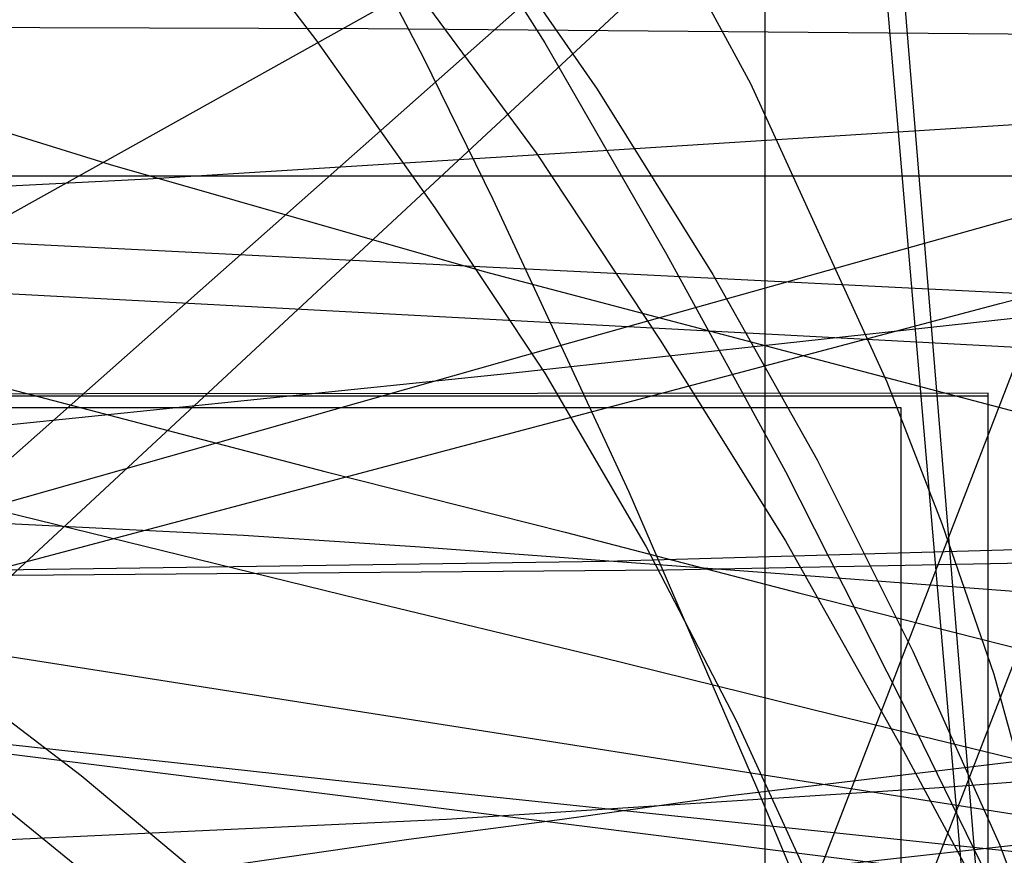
# Model space of a CAD drawing. Header units: millimetres. Extents: x 0 to 1298, y -1 to 755.
# Tile 158 of 179: x 107 to 141, y 17 to 45. Entities that reach past the tile are written whole.
import ezdxf

# ---------------------------------------------------------------- set-up
doc = ezdxf.new("R2010")
doc.units = ezdxf.units.MM
doc.layers.add('1', color=7, linetype='Continuous')

# ---------------------------------------------------------------- blocks, each defined once
blk = doc.blocks.new('PART003')
at = {"layer": '1'}
blk.add_lwpolyline([(0, 0), (300, 0), (300, 40), (0, 40)], close=True, dxfattribs=at)
blk = doc.blocks.new('PART004')
at = {"layer": '1'}
blk.add_lwpolyline([(96.8, 44.4), (109.7, 40.4), (122.6, 36.7), (141.2, 31.8), (150.5, 29.5), (159.9, 27.4), (170.8, 25.2)], dxfattribs=at)
blk = doc.blocks.new('PART005')
at = {"layer": '1'}
blk.add_lwpolyline([(0, 0), (200, 0), (200, 40), (0, 40)], close=True, dxfattribs=at)
blk = doc.blocks.new('PART006')
at = {"layer": '1'}
blk.add_lwpolyline([(0, 40), (0, 0), (300, 0), (300, 40)], close=True, dxfattribs=at)
blk = doc.blocks.new('PART010')
at = {"layer": '1'}
blk.add_lwpolyline([(98.3, 28.4), (114.3, 27.6), (120.4, 27.2), (132.5, 26.3), (141.8, 25.6), (146.5, 25.1), (151.1, 24.6), (158.2, 23.5), (165.3, 22.2)], dxfattribs=at)
blk = doc.blocks.new('PART011')
at = {"layer": '1'}
blk.add_lwpolyline([(361.6, 0), (362.9, 24.9), (1.3, 42.9), (0, 17.9)], close=True, dxfattribs=at)
blk = doc.blocks.new('PART014')
at = {"layer": '1'}
blk.add_lwpolyline([(3.2, 131.9), (3.9, 119.9), (4.6, 107.8), (5.2, 97.7), (5.9, 87.4), (6.4, 77.1), (7, 66.8), (7.6, 56.7), (8.2, 46.9), (8.7, 37.4), (9.2, 28.3), (17.3, 28), (25.2, 27.7), (40.5, 27.2), (59.2, 26.7), (78, 26.4), (87.8, 26.3), (103.5, 26.2), (128.9, 26.4), (154.2, 26.9), (179.5, 27.5)], dxfattribs=at)
blk = doc.blocks.new('PART015')
at = {"layer": '1'}
blk.add_lwpolyline([(36.3, 122.8), (34.3, 121.1), (32.2, 119.5), (30.1, 118), (25.4, 114.8), (20.5, 111.7), (16.5, 109.2), (12.4, 106.8), (4.4, 102.4), (2.3, 101.3), (1.2, 100.7), (0, 100.1), (0, 50.1), (11.4, 38.3), (255.3, 0)], dxfattribs=at)
blk = doc.blocks.new('PART016')
at = {"layer": '1'}
blk.add_lwpolyline([(100.3, 34.2), (117.1, 29.8), (125.4, 27.7), (133.5, 25.6), (141.4, 23.6), (149, 21.7), (156.3, 19.9), (163.3, 18.1)], dxfattribs=at)
blk = doc.blocks.new('PART017')
at = {"layer": '1'}
blk.add_lwpolyline([(103.4, 14.7), (109, 15.5), (120, 17.1), (125.3, 17.8), (131, 18.6), (146, 20.4), (161.2, 22), (179.7, 23.6)], dxfattribs=at)
blk = doc.blocks.new('PART019')
at = {"layer": '1'}
blk.add_lwpolyline([(83.8, 22.4), (124, 33.8), (164.2, 45.1)], dxfattribs=at)
blk = doc.blocks.new('PART020')
at = {"layer": '1'}
blk.add_lwpolyline([(132.3, 0), (132.3, 60.7), (0, 60.7), (0, 0)], close=True, dxfattribs=at)
blk = doc.blocks.new('PART021')
at = {"layer": '1'}
blk.add_lwpolyline([(13.3, 123.5), (13.2, 120.4), (12.9, 114.7), (12.7, 109.9), (12, 102.2), (11.4, 96.1), (10.6, 88.4), (9.6, 80.4), (8.7, 73.9), (7.8, 68.2), (6.4, 59.8), (5.4, 53.6), (4.9, 50.6), (4.4, 47.8), (1, 27.7), (72.1, 0), (155.4, 73.8), (149, 90), (147.6, 93.8), (145.4, 99.3), (141.4, 109.9), (139, 116.3), (136.8, 122.7)], dxfattribs=at)
blk = doc.blocks.new('PART022')
at = {"layer": '1'}
blk.add_lwpolyline([(105.4, 8.7), (109.9, 9.7), (114.2, 10.6), (118, 11.4), (139.6, 15.9), (124.3, 202.3)], dxfattribs=at)
blk = doc.blocks.new('PART025')
at = {"layer": '1'}
blk.add_lwpolyline([(248.5, 235.3), (234.2, 236.1), (219.9, 236.8), (188.7, 238.8), (170, 239.6), (151.3, 240), (115.7, 240.4), (97.4, 240.9), (88.2, 241.1), (70.5, 241.1), (61.7, 240.9), (24.9, 240.9), (0, 32.9), (29.7, 29.2), (39.1, 28.1), (59.6, 25.6), (88.7, 22.3), (117.9, 19.1), (168.3, 13.8), (217.6, 8.7), (237.1, 6.7), (246.8, 5.7)], dxfattribs=at)
blk = doc.blocks.new('PART026')
at = {"layer": '1'}
blk.add_lwpolyline([(3.9, 124.4), (4.6, 112.4), (5.3, 101.6), (5.9, 90.7), (6.6, 79.8), (7.2, 68.9), (7.8, 58.3), (8.4, 47.9), (9, 37.9), (9.2, 33), (9.5, 28.4), (14.4, 28.2), (19.7, 28), (30.6, 27.6), (37, 27.4), (43.3, 27.2), (64.1, 26.7), (84.9, 26.3), (105.9, 26.4), (126.8, 26.7), (147.8, 27.3), (168.7, 28)], dxfattribs=at)
blk = doc.blocks.new('PART032')
at = {"layer": '1'}
blk.add_lwpolyline([(0, 344.5), (0.1, 287.9), (0.7, 38.6), (26.4, 38.6), (34.5, 38.5), (45.4, 38.5), (56.5, 38.4), (79, 38.6), (95.1, 39.1), (111, 39.9), (126.9, 40.9), (142.7, 41.9), (167.3, 43.5), (191.8, 45.1), (219, 47.1), (246.2, 49), (267.4, 50.2), (288.6, 51.5), (309.8, 52.9), (320.5, 53.5), (331.1, 54), (346, 54.4), (360.8, 54.5), (385.1, 54.4)], dxfattribs=at)
blk = doc.blocks.new('PART037')
at = {"layer": '1'}
blk.add_lwpolyline([(249.9, 254), (221.8, 253.7), (193.7, 253.6), (165.4, 253.5), (136.6, 253.5), (114.1, 253.4), (91.6, 253.4), (80.6, 253.3), (38, 253.3), (32.4, 253.4), (20.6, 253.4), (14.2, 253.5), (3.8, 253.5), (0, 253.6), (0, 45.1), (13.5, 45.1), (20, 45.2), (84.6, 45.2), (118.6, 45.1), (154.5, 44.8), (190.2, 44.5), (238.2, 44.2), (284.3, 43.6)], dxfattribs=at)
blk = doc.blocks.new('PART041')
at = {"layer": '1'}
blk.add_lwpolyline([(312.5, 0), (313.8, 24.9), (1.3, 41.5), (0, 16.5)], close=True, dxfattribs=at)
blk = doc.blocks.new('PART042')
at = {"layer": '1'}
blk.add_lwpolyline([(250.1, 263.5), (0, 263.5), (0.2, 206.8), (0.9, 8.4), (5.3, 8.5), (10.2, 8.5), (15.3, 8.6), (20.6, 8.7), (37.1, 9), (42.5, 9.2), (51.2, 9.4), (59.7, 9.7), (77.9, 10.8), (80.8, 11), (96.1, 12.3), (114.5, 14.1), (132.8, 16), (173.3, 20.5), (218.2, 25.5), (253.2, 29.4)], dxfattribs=at)
blk = doc.blocks.new('PART045')
at = {"layer": '1'}
blk.add_lwpolyline([(74.8, 18.2), (140.4, 35.6), (162.2, 41.2), (184.1, 46.5)], dxfattribs=at)
blk = doc.blocks.new('PART048')
at = {"layer": '1'}
blk.add_lwpolyline([(104.8, 8.7), (109.4, 9.6), (113.6, 10.5), (117.4, 11.3), (139.1, 15.9), (124.4, 187.4)], dxfattribs=at)
blk = doc.blocks.new('PART049')
at = {"layer": '1'}
blk.add_lwpolyline([(104.2, 17), (121.3, 17.8), (138.5, 18.9), (155.6, 20.2), (204, 23.5)], dxfattribs=at)
blk = doc.blocks.new('PART050')
at = {"layer": '1'}
blk.add_lwpolyline([(101.6, 29.5), (118.3, 25.4), (126.6, 23.4), (134.7, 21.4), (142.5, 19.5), (150.1, 17.6), (157.4, 15.8), (164.3, 14.1)], dxfattribs=at)
blk = doc.blocks.new('PART051')
at = {"layer": '1'}
blk.add_lwpolyline([(78.1, 0), (153.6, 70.2), (146.1, 86.7), (144.9, 89.4), (143, 93.5), (141.3, 97.3), (139.5, 101.2), (135.6, 110.5), (132.2, 119.4), (130.4, 124.9)], dxfattribs=at)
blk = doc.blocks.new('PART052')
at = {"layer": '1'}
blk.add_lwpolyline([(169.8, 171), (157, 172.2), (141.5, 173.5), (126, 174.4), (111.3, 175), (96.7, 175.7), (81.6, 176.6), (66.4, 177.3), (54.8, 177.8), (43.3, 178.1), (37.6, 178.2), (32.1, 178.2), (26.7, 178.3), (21.6, 178.4), (0, 34.6), (24.9, 31), (39, 29), (49.8, 27.4), (74.2, 24.1), (98.6, 21), (140.8, 15.7), (182, 10.6)], dxfattribs=at)
blk = doc.blocks.new('PART055')
at = {"layer": '1'}
blk.add_lwpolyline([(261.6, 284.5), (0, 284.5), (0.2, 227.9), (0.9, 25.8), (9.5, 26), (17.8, 26.1), (34.3, 26.5), (52.6, 27.1), (71, 28.2), (84.2, 29.2), (97.3, 30.5), (123.5, 33.2), (143.7, 35.4), (163.9, 37.7), (186.4, 40.3), (208.8, 42.9), (226.2, 44.7), (243.7, 46.5)], dxfattribs=at)
blk = doc.blocks.new('PART056')
at = {"layer": '1'}
blk.add_lwpolyline([(0, 32), (0, 0), (137, 0), (137, 32)], close=True, dxfattribs=at)
blk = doc.blocks.new('PART062')
at = {"layer": '1'}
blk.add_lwpolyline([(137, 32), (0, 32), (0, 0), (137, 0)], close=True, dxfattribs=at)
blk = doc.blocks.new('PART068')
at = {"layer": '1'}
blk.add_lwpolyline([(41.1, 128.2), (47.1, 120.9), (53.3, 113.8), (59.8, 106.7), (85.9, 80.9), (98.5, 69.3), (104.4, 63.6), (110, 58.1), (115.1, 52.5), (119.9, 46.9), (124.4, 40.8), (128.7, 34.3), (133, 27.4), (137, 20.3), (147.9, 0), (173.8, 6.5)], dxfattribs=at)
blk = doc.blocks.new('PART070')
at = {"layer": '1'}
blk.add_lwpolyline([(1.7, 210.1), (4, 200.4), (5.5, 195.3), (7.1, 190.5), (10.8, 181.4), (15, 172.5), (20.1, 163.4), (31.4, 147.8), (37.7, 140.3), (43.9, 133.4), (50.3, 126.7), (56.9, 120.1), (69.7, 107.8), (94.7, 83.2), (103.9, 73.1), (112.5, 62.5), (120.4, 51.4), (124.7, 44.6), (128.9, 37.3), (133, 29.8), (137, 21.9), (147.7, 0), (169.2, 5.5)], dxfattribs=at)
blk = doc.blocks.new('PART075')
at = {"layer": '1'}
blk.add_lwpolyline([(44.3, 4.1), (151.4, 63.9), (119.6, 65.9), (104, 67.4)], dxfattribs=at)
blk = doc.blocks.new('PART076')
at = {"layer": '1'}
blk.add_lwpolyline([(50.6, 133.4), (73, 113), (83.7, 103), (94.1, 92.8), (104.1, 82.4), (113.2, 71.7), (120, 62.6), (126.3, 52.9), (129.2, 48), (131.8, 43.2), (136.5, 32.9), (138.4, 28), (140.2, 22.8), (141.6, 17.7), (142.7, 12.4), (142.9, 11.8), (143.1, 10.6), (144.9, 0), (190.8, 14.4)], dxfattribs=at)
blk = doc.blocks.new('PART080')
at = {"layer": '1'}
blk.add_lwpolyline([(140, 0), (140, 32.4), (0, 32.4), (0, 0)], close=True, dxfattribs=at)
blk = doc.blocks.new('PART082')
at = {"layer": '1'}
blk.add_lwpolyline([(38.9, 129.7), (49.4, 119.6), (60, 110.3), (70.7, 101.4), (91.3, 83.7), (102.4, 72.8), (107.7, 67.1), (112.7, 61.3), (117.6, 55.3), (122.2, 49.2), (126.5, 43), (130.5, 36.6), (134.1, 30.2), (137.4, 23.6), (140.4, 16.9), (142.9, 10.2), (143, 9.7), (143.3, 8.8), (145.9, 0), (190.8, 14.1)], dxfattribs=at)
blk = doc.blocks.new('PART085')
at = {"layer": '1'}
blk.add_lwpolyline([(140, 32.5), (0, 32.4), (0, 0), (140, 0.1)], close=True, dxfattribs=at)
blk = doc.blocks.new('PART094')
at = {"layer": '1'}
blk.add_lwpolyline([(35.5, 122.5), (41.3, 116.7), (52.7, 106.2), (64.7, 95.9), (87.4, 76.7), (98, 66.5), (103, 61.2), (107.8, 55.8), (112.5, 50.3), (116.8, 44.7), (120.9, 38.9), (124.7, 33.2), (128.2, 27.2), (131.3, 21.2), (134.1, 15.1), (136.5, 8.9), (136.7, 8), (139.2, 0), (222.3, 7.9)], dxfattribs=at)
blk = doc.blocks.new('PART095')
at = {"layer": '1'}
blk.add_lwpolyline([(0, 32.4), (0, 0), (140, 0.1), (140, 32.5)], close=True, dxfattribs=at)
blk = doc.blocks.new('PART097')
at = {"layer": '1'}
blk.add_lwpolyline([(0, 32.4), (0, 0), (140, 0), (140, 32.4)], close=True, dxfattribs=at)
blk = doc.blocks.new('PART099')
at = {"layer": '1'}
blk.add_lwpolyline([(140, 84.8), (131.5, 84.1), (122.3, 83.5), (113.6, 83), (103.4, 82.4), (93.5, 81.9), (73.8, 81.5), (54.8, 80.9), (0, 80.3), (39, 61.1), (45.7, 57.6), (52.6, 53.8), (59.3, 49.9), (66.2, 45.7), (72.7, 41.8), (78.8, 37.7), (85.6, 33.3), (93.9, 27.5), (102.8, 20.7), (106.3, 18), (110.1, 14.9), (114.9, 10.9), (128, 0), (161.5, 86.7)], close=True, dxfattribs=at)
blk = doc.blocks.new('PART103')
at = {"layer": '1'}
blk.add_lwpolyline([(47.9, 123.9), (69.6, 104.7), (80.1, 95.3), (90, 85.9), (99.1, 76.2), (107.2, 66.4), (112.7, 58), (118.1, 48.7), (120.5, 44.1), (122.9, 39.2), (127.6, 29.1), (132, 18.9), (136.5, 8.1), (136.8, 7.4), (137.3, 6.2), (139.8, 0), (222.3, 7.8)], dxfattribs=at)
blk = doc.blocks.new('PART112')
at = {"layer": '1'}
blk.add_lwpolyline([(143.3, 87.3), (134.7, 86.5), (125.6, 85.9), (116.9, 85.4), (106.7, 84.9), (96.8, 84.4), (77.1, 83.9), (58, 83.4), (0, 82.8), (41.6, 62.3), (48.3, 58.8), (55.1, 55), (68.7, 47), (75.2, 43), (81.5, 38.8), (88.1, 34.5), (92, 31.7), (96.3, 28.7), (104.1, 22.8), (108.7, 19.3), (113, 15.7), (116.9, 12.5), (131.9, 0), (166.5, 89.3)], close=True, dxfattribs=at)
blk = doc.blocks.new('PART115')
at = {"layer": '1'}
blk.add_lwpolyline([(96.8, 44.4), (109.7, 40.4), (122.6, 36.7), (141.2, 31.8), (150.5, 29.5), (159.9, 27.4), (170.8, 25.2)], dxfattribs=at)
blk = doc.blocks.new('PART118')
at = {"layer": '1'}
blk.add_lwpolyline([(98.3, 28.4), (114.3, 27.6), (120.4, 27.2), (132.5, 26.3), (141.8, 25.6), (146.5, 25.1), (151.1, 24.6), (158.2, 23.5), (165.3, 22.2)], dxfattribs=at)
blk = doc.blocks.new('PART119')
at = {"layer": '1'}
blk.add_lwpolyline([(361.6, 0), (362.9, 24.9), (1.3, 42.9), (0, 17.9)], close=True, dxfattribs=at)
blk = doc.blocks.new('PART122')
at = {"layer": '1'}
blk.add_lwpolyline([(3.2, 131.9), (3.9, 119.9), (4.6, 107.8), (5.2, 97.7), (5.9, 87.4), (6.4, 77.1), (7, 66.8), (7.6, 56.7), (8.2, 46.9), (8.7, 37.4), (9.2, 28.3), (17.3, 28), (25.2, 27.7), (40.5, 27.2), (59.2, 26.7), (78, 26.4), (87.8, 26.3), (103.5, 26.2), (128.9, 26.4), (154.2, 26.9), (179.5, 27.5)], dxfattribs=at)
blk = doc.blocks.new('PART123')
at = {"layer": '1'}
blk.add_lwpolyline([(36.3, 122.8), (34.3, 121.1), (32.2, 119.5), (30.1, 118), (25.4, 114.8), (20.5, 111.7), (16.5, 109.2), (12.4, 106.8), (4.4, 102.4), (2.3, 101.3), (1.2, 100.7), (0, 100.1), (0, 50.1), (11.4, 38.3), (255.3, 0)], dxfattribs=at)
blk = doc.blocks.new('PART124')
at = {"layer": '1'}
blk.add_lwpolyline([(100.3, 34.2), (117.1, 29.8), (125.4, 27.7), (133.5, 25.6), (141.4, 23.6), (149, 21.7), (156.3, 19.9), (163.3, 18.1)], dxfattribs=at)
blk = doc.blocks.new('PART125')
at = {"layer": '1'}
blk.add_lwpolyline([(103.4, 14.7), (109, 15.5), (120, 17.1), (125.3, 17.8), (131, 18.6), (146, 20.4), (161.2, 22), (179.7, 23.6)], dxfattribs=at)
blk = doc.blocks.new('PART127')
at = {"layer": '1'}
blk.add_lwpolyline([(83.8, 22.4), (124, 33.8), (164.2, 45.1)], dxfattribs=at)
blk = doc.blocks.new('PART128')
at = {"layer": '1'}
blk.add_lwpolyline([(132.3, 0), (132.3, 60.7), (0, 60.7), (0, 0)], close=True, dxfattribs=at)
blk = doc.blocks.new('PART129')
at = {"layer": '1'}
blk.add_lwpolyline([(13.3, 123.5), (13.2, 120.4), (12.9, 114.7), (12.7, 109.9), (12, 102.2), (11.4, 96.1), (10.6, 88.4), (9.6, 80.4), (8.7, 73.9), (7.8, 68.2), (6.4, 59.8), (5.4, 53.6), (4.9, 50.6), (4.4, 47.8), (1, 27.7), (72.1, 0), (155.4, 73.8), (149, 90), (147.6, 93.8), (145.4, 99.3), (141.4, 109.9), (139, 116.3), (136.8, 122.7)], dxfattribs=at)
blk = doc.blocks.new('PART130')
at = {"layer": '1'}
blk.add_lwpolyline([(105.4, 8.7), (109.9, 9.7), (114.2, 10.6), (118, 11.4), (139.6, 15.9), (124.3, 202.3)], dxfattribs=at)
blk = doc.blocks.new('PART132')
at = {"layer": '1'}
blk.add_lwpolyline([(248.5, 235.3), (234.2, 236.1), (219.9, 236.8), (188.7, 238.8), (170, 239.6), (151.3, 240), (115.7, 240.4), (97.4, 240.9), (88.2, 241.1), (70.5, 241.1), (61.7, 240.9), (24.9, 240.9), (0, 32.9), (29.7, 29.2), (39.1, 28.1), (59.6, 25.6), (88.7, 22.3), (117.9, 19.1), (168.3, 13.8), (217.6, 8.7), (237.1, 6.7), (246.8, 5.7)], dxfattribs=at)
blk = doc.blocks.new('PART133')
at = {"layer": '1'}
blk.add_lwpolyline([(3.9, 124.4), (4.6, 112.4), (5.3, 101.6), (5.9, 90.7), (6.6, 79.8), (7.2, 68.9), (7.8, 58.3), (8.4, 47.9), (9, 37.9), (9.2, 33), (9.5, 28.4), (14.4, 28.2), (19.7, 28), (30.6, 27.6), (37, 27.4), (43.3, 27.2), (64.1, 26.7), (84.9, 26.3), (105.9, 26.4), (126.8, 26.7), (147.8, 27.3), (168.7, 28)], dxfattribs=at)
blk = doc.blocks.new('PART137')
at = {"layer": '1'}
blk.add_lwpolyline([(0, 344.5), (0.1, 287.9), (0.7, 38.6), (26.4, 38.6), (34.5, 38.5), (45.4, 38.5), (56.5, 38.4), (67.8, 38.5), (79, 38.6), (95.1, 39.1), (111, 39.9), (126.9, 40.9), (142.7, 41.9), (167.3, 43.5), (191.8, 45.1), (219, 47.1), (246.2, 49)], dxfattribs=at)
blk = doc.blocks.new('PART139')
at = {"layer": '1'}
blk.add_lwpolyline([(249.9, 254), (221.8, 253.7), (193.7, 253.6), (165.4, 253.5), (136.6, 253.5), (114.1, 253.4), (91.6, 253.4), (80.6, 253.3), (38, 253.3), (32.4, 253.4), (20.6, 253.4), (14.2, 253.5), (3.8, 253.5), (0, 253.6), (0, 45.1), (13.5, 45.1), (20, 45.2), (84.6, 45.2), (118.6, 45.1), (154.5, 44.8), (190.2, 44.5), (238.2, 44.2), (284.3, 43.6)], dxfattribs=at)
blk = doc.blocks.new('PART143')
at = {"layer": '1'}
blk.add_lwpolyline([(312.5, 0), (313.8, 24.9), (1.3, 41.5), (0, 16.5)], close=True, dxfattribs=at)
blk = doc.blocks.new('PART144')
at = {"layer": '1'}
blk.add_lwpolyline([(250.1, 263.5), (0, 263.5), (0.2, 206.8), (0.9, 8.4), (5.3, 8.5), (10.2, 8.5), (15.3, 8.6), (20.6, 8.7), (37.1, 9), (42.5, 9.2), (51.2, 9.4), (59.7, 9.7), (77.9, 10.8), (80.8, 11), (96.1, 12.3), (114.5, 14.1), (132.8, 16), (173.3, 20.5), (218.2, 25.5), (253.2, 29.4)], dxfattribs=at)
blk = doc.blocks.new('PART147')
at = {"layer": '1'}
blk.add_lwpolyline([(74.8, 18.2), (140.4, 35.6), (162.2, 41.2), (184.1, 46.5)], dxfattribs=at)
blk = doc.blocks.new('PART149')
at = {"layer": '1'}
blk.add_lwpolyline([(104.8, 8.7), (109.4, 9.6), (113.6, 10.5), (117.4, 11.3), (139.1, 15.9), (124.4, 187.4)], dxfattribs=at)
blk = doc.blocks.new('PART150')
at = {"layer": '1'}
blk.add_lwpolyline([(104.2, 17), (121.3, 17.8), (138.5, 18.9), (155.6, 20.2), (204, 23.5)], dxfattribs=at)
blk = doc.blocks.new('PART151')
at = {"layer": '1'}
blk.add_lwpolyline([(101.6, 29.5), (118.3, 25.4), (126.6, 23.4), (134.7, 21.4), (142.5, 19.5), (150.1, 17.6), (157.4, 15.8), (164.3, 14.1)], dxfattribs=at)
blk = doc.blocks.new('PART152')
at = {"layer": '1'}
blk.add_lwpolyline([(78.1, 0), (153.6, 70.2), (146.1, 86.7), (144.9, 89.4), (143, 93.5), (141.3, 97.3), (139.5, 101.2), (135.6, 110.5), (132.2, 119.4), (130.4, 124.9)], dxfattribs=at)
blk = doc.blocks.new('PART153')
at = {"layer": '1'}
blk.add_lwpolyline([(169.8, 171), (157, 172.2), (141.5, 173.5), (126, 174.4), (111.3, 175), (96.7, 175.7), (81.6, 176.6), (66.4, 177.3), (54.8, 177.8), (43.3, 178.1), (37.6, 178.2), (32.1, 178.2), (26.7, 178.3), (21.6, 178.4), (0, 34.6), (24.9, 31), (39, 29), (49.8, 27.4), (74.2, 24.1), (98.6, 21), (140.8, 15.7), (182, 10.6)], dxfattribs=at)
blk = doc.blocks.new('PART156')
at = {"layer": '1'}
blk.add_lwpolyline([(261.6, 284.5), (0, 284.5), (0.2, 227.9), (0.9, 25.8), (9.5, 26), (17.8, 26.1), (34.3, 26.5), (52.6, 27.1), (71, 28.2), (84.2, 29.2), (97.3, 30.5), (123.5, 33.2), (143.7, 35.4), (163.9, 37.7), (186.4, 40.3), (208.8, 42.9), (226.2, 44.7), (243.7, 46.5)], dxfattribs=at)
blk = doc.blocks.new('PART167')
at = {"layer": '1'}
blk.add_lwpolyline([(41.1, 128.2), (47.1, 120.9), (53.3, 113.8), (59.8, 106.7), (85.9, 80.9), (98.5, 69.3), (104.4, 63.6), (110, 58.1), (115.1, 52.5), (119.9, 46.9), (124.4, 40.8), (128.7, 34.3), (133, 27.4), (137, 20.3), (147.9, 0), (173.8, 6.5)], dxfattribs=at)
blk = doc.blocks.new('PART169')
at = {"layer": '1'}
blk.add_lwpolyline([(1.7, 210.1), (4, 200.4), (5.5, 195.3), (7.1, 190.5), (10.8, 181.4), (15, 172.5), (20.1, 163.4), (31.4, 147.8), (37.7, 140.3), (43.9, 133.4), (50.3, 126.7), (56.9, 120.1), (69.7, 107.8), (94.7, 83.2), (103.9, 73.1), (112.5, 62.5), (120.4, 51.4), (124.7, 44.6), (128.9, 37.3), (133, 29.8), (137, 21.9), (147.7, 0), (169.2, 5.5)], dxfattribs=at)
blk = doc.blocks.new('PART174')
at = {"layer": '1'}
blk.add_lwpolyline([(44.3, 4.1), (151.4, 63.9), (119.6, 65.9), (104, 67.4)], dxfattribs=at)
blk = doc.blocks.new('PART175')
at = {"layer": '1'}
blk.add_lwpolyline([(50.6, 133.4), (73, 113), (83.7, 103), (94.1, 92.8), (104.1, 82.4), (113.2, 71.7), (120, 62.6), (126.3, 52.9), (129.2, 48), (131.8, 43.2), (136.5, 32.9), (138.4, 28), (140.2, 22.8), (141.6, 17.7), (142.7, 12.4), (142.9, 11.8), (143.1, 10.6), (144.9, 0), (190.8, 14.4)], dxfattribs=at)
blk = doc.blocks.new('PART180')
at = {"layer": '1'}
blk.add_lwpolyline([(38.9, 129.7), (49.4, 119.6), (60, 110.3), (70.7, 101.4), (91.3, 83.7), (102.4, 72.8), (107.7, 67.1), (112.7, 61.3), (117.6, 55.3), (122.2, 49.2), (126.5, 43), (130.5, 36.6), (134.1, 30.2), (137.4, 23.6), (140.4, 16.9), (142.9, 10.2), (143, 9.7), (143.3, 8.8), (145.9, 0), (190.8, 14.1)], dxfattribs=at)
blk = doc.blocks.new('PART191')
at = {"layer": '1'}
blk.add_lwpolyline([(35.5, 122.5), (41.3, 116.7), (52.7, 106.2), (64.7, 95.9), (87.4, 76.7), (98, 66.5), (103, 61.2), (107.8, 55.8), (112.5, 50.3), (116.8, 44.7), (120.9, 38.9), (124.7, 33.2), (128.2, 27.2), (131.3, 21.2), (134.1, 15.1), (136.5, 8.9), (136.7, 8), (139.2, 0), (222.3, 7.9)], dxfattribs=at)
blk = doc.blocks.new('PART194')
at = {"layer": '1'}
blk.add_lwpolyline([(140, 84.8), (131.5, 84.1), (122.3, 83.5), (113.6, 83), (103.4, 82.4), (93.5, 81.9), (73.8, 81.5), (54.8, 80.9), (0, 80.3), (39, 61.1), (45.7, 57.6), (52.6, 53.8), (59.3, 49.9), (66.2, 45.7), (72.7, 41.8), (78.8, 37.7), (85.6, 33.3), (93.9, 27.5), (102.8, 20.7), (106.3, 18), (110.1, 14.9), (114.9, 10.9), (128, 0), (161.5, 86.7)], close=True, dxfattribs=at)
blk = doc.blocks.new('PART198')
at = {"layer": '1'}
blk.add_lwpolyline([(47.9, 123.9), (69.6, 104.7), (80.1, 95.3), (90, 85.9), (99.1, 76.2), (107.2, 66.4), (112.7, 58), (118.1, 48.7), (120.5, 44.1), (122.9, 39.2), (127.6, 29.1), (132, 18.9), (136.5, 8.1), (137.3, 6.2), (139.8, 0), (222.3, 7.8)], dxfattribs=at)
blk = doc.blocks.new('PART204')
at = {"layer": '1'}
blk.add_lwpolyline([(143.3, 87.3), (134.7, 86.5), (125.6, 85.9), (116.9, 85.4), (106.7, 84.9), (96.8, 84.4), (77.1, 83.9), (58, 83.4), (0, 82.8), (41.6, 62.3), (48.3, 58.8), (55.1, 55), (68.7, 47), (75.2, 43), (81.5, 38.8), (88.1, 34.5), (92, 31.7), (96.3, 28.7), (104.1, 22.8), (108.7, 19.3), (113, 15.7), (116.9, 12.5), (131.9, 0), (166.5, 89.3)], close=True, dxfattribs=at)

msp = doc.modelspace()

# ---------------------------------------------------------------- block references
for name in ['PART021', 'PART129', 'PART076', 'PART082', 'PART175', 'PART180', 'PART068', 'PART070', 'PART167', 'PART169', 'PART051', 'PART152', 'PART094', 'PART103', 'PART191', 'PART198', 'PART004', 'PART115', 'PART032', 'PART137', 'PART037', 'PART139', 'PART017', 'PART125', 'PART055', 'PART156', 'PART025', 'PART132', 'PART042', 'PART144', 'PART016', 'PART124', 'PART050', 'PART151', 'PART022', 'PART130', 'PART048', 'PART149', 'PART019', 'PART127', 'PART026', 'PART133', 'PART014', 'PART122', 'PART045', 'PART147', 'PART052', 'PART153', 'PART049', 'PART150', 'PART015', 'PART123', 'PART010', 'PART118', 'PART112', 'PART204', 'PART099', 'PART194', 'PART075', 'PART174', 'PART020', 'PART128', 'PART011', 'PART119', 'PART041', 'PART143', 'PART003', 'PART005', 'PART006', 'PART085', 'PART095', 'PART080', 'PART097', 'PART056', 'PART062']:
    msp.add_blockref(name, (0, 0))

doc.saveas('drawing.dxf')
